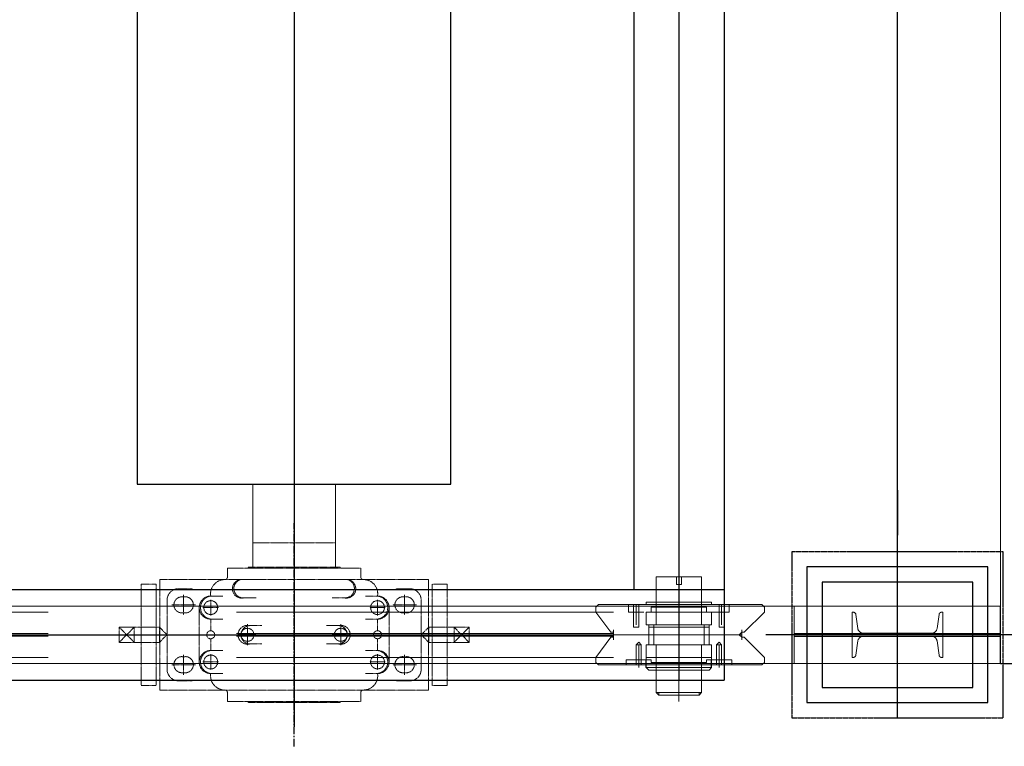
# Model space of a CAD drawing. Header units: inches. Extents: x -204116 to 930598, y -391373 to 256461.
# Tile 129 of 225: x 361066 to 362699, y -207709 to -206504. Entities that reach past the tile are written whole.
import ezdxf
from ezdxf.lldxf.tags import DXFTag

# ---------------------------------------------------------------- set-up
doc = ezdxf.new("R2010")
doc.units = ezdxf.units.IN
doc.header["$LTSCALE"] = 10
doc.header["$MEASUREMENT"] = 0
for name, pattern in [('CENTER', [2, 1.25, -0.25, 0.25, -0.25]), ('HIDDEN', [0.375, 0.25, -0.125]), ('PHANTOM', [2.5, 1.25, -0.25, 0.25, -0.25, 0.25, -0.25]), ('PHANTOM2', [1.25, 0.625, -0.125, 0.125, -0.125, 0.125, -0.125])]:
    doc.linetypes.add(name, pattern=pattern)
for name, color, linetype, lineweight in [('cen', 2, 'CENTER2', 25), ('P', 5, 'PHANTOM2', 9), ('PHAN', 8, 'PHANTOM2', 5)]:
    doc.layers.add(name, color=color, linetype=linetype, lineweight=lineweight)
doc.layers.add('FDN', color=8, linetype='PHANTOM')
doc.layers.add('LAYER_17564_42344', color=7, linetype='Continuous')
tags = doc.linetypes.add('CENTER2', pattern=[1.125, 0.75, -0.125, 0.125, -0.125]).pattern_tags.tags
tags[10:11] = [DXFTag(74, 4), DXFTag(75, 0), DXFTag(340, '0'), DXFTag(46, 1.0), DXFTag(50, 0.0), DXFTag(44, 0.0), DXFTag(45, 0.0)]
tags[8:9] = [DXFTag(74, 4), DXFTag(75, 0), DXFTag(340, '0'), DXFTag(46, 1.0), DXFTag(50, 0.0), DXFTag(44, 0.0), DXFTag(45, 0.0)]
tags[6:7] = [DXFTag(74, 4), DXFTag(75, 0), DXFTag(340, '0'), DXFTag(46, 1.0), DXFTag(50, 0.0), DXFTag(44, 0.0), DXFTag(45, 0.0)]
tags[4:5] = [DXFTag(74, 4), DXFTag(75, 0), DXFTag(340, '0'), DXFTag(46, 1.0), DXFTag(50, 0.0), DXFTag(44, 0.0), DXFTag(45, 0.0)]

# ---------------------------------------------------------------- blocks, each defined once
blk = doc.blocks.new('TakeUp Plan')
for p, q in [((713, 1125, -2), (713, -1125, -2)), ((563, 975, -2), (563, -975, -2)), ((-750.6, -975, -2), (713, -975, -2)), ((1171.4, -1097.5, -2.1), (1171.4, -1002.5, -2.1)), ((583.8, -1104.2, -2), (583.8, -1091.7, -2)), ((692.2, -1104.2, -2), (692.2, -1091.7, -2)), ((1171.4, -1097.5, -2), (1245.9, -1097.5, -6.5)), ((-750.6, -1125, -2), (713, -1125, -2))]:
    blk.add_line(p, q)
at = {"color": 1, "linetype": 'CENTER'}
blk.add_line((0, -1235, -2), (0, -865, -2), dxfattribs=at)
blk.add_line((0, -1235, -2), (0, -865, -2), dxfattribs=at)
at = {"color": 1}
blk.add_line((1218.7, -1050, -2), (782.1, -1050, -2), dxfattribs=at)
at = {"elevation": -2}
for points in [[(-260, 800), (-260, -800), (260, -800), (260, 800)], [(1125.4, -962.5), (875.4, -962.5), (875.4, -1137.5), (1125.4, -1137.5)]]:
    blk.add_lwpolyline(points, close=True, dxfattribs=at)
at = {"color": 2, "elevation": -2}
blk.add_lwpolyline([(1150.4, -937.5), (850.4, -937.5), (850.4, -1162.5), (1150.4, -1162.5)], close=True, dxfattribs=at)
at = {"elevation": -2}
for points in [[(829.4, -1047.9), (1171.4, -1047.9)], [(829.4, -1052.1), (1171.4, -1052.1)]]:
    blk.add_lwpolyline(points, dxfattribs=at)
at = {"layer": 'cen', "linetype": 'CENTER', "ltscale": 500}
for p, q in [((0, 1202.7, -2), (0, -1202.7, -2)), ((1000.4, -1187.5, -2), (1000.4, 1187.5, -2)), ((638, 975, -2), (638, -1125, -2)), ((-5720.6, -1050, -2), (1175.4, -1050, -2))]:
    blk.add_line(p, q, dxfattribs=at)
at = {"layer": 'FDN', "ltscale": 0.03, "elevation": -2}
blk.add_lwpolyline([(1175.4, -912.5), (825.4, -912.5), (825.4, -1187.5), (1175.4, -1187.5)], close=True, dxfattribs=at)
at = {"layer": 'LAYER_17564_42344', "color": 251, "linetype": 'Continuous', "lineweight": 0}
for p, q in [((-68.7, -937.8, -2), (-68.7, -800, -2)), ((68.7, -937.8, -2), (68.7, -800, -2))]:
    blk.add_line(p, q, dxfattribs=at)
at = {"layer": 'P', "color": 0, "linetype": 'Continuous'}
blk.add_line((829.4, -1097.5, -2), (829.4, -1002.5, -2), dxfattribs=at)
for points, elevation in [([(1171.4, 1097.5), (1171.4, -1097.5)], -7), ([(638, -1160.5), (638, -939.5)], -2), ([(638, -943.7), (638, -1156.3)], -2), ([(600.5, -954.1), (600.5, -1033.3)], -2), ([(600.5, -954.1), (604.6, -954.1), (638, -954.1)], -2), ([(633.8, -954.1), (633.8, -966.6)], -2), ([(642.2, -954.1), (642.2, -954.1), (642.2, -954.1), (642.2, -954.1), (633.8, -954.1), (633.8, -954.1)], -2), ([(633.8, -954.1), (642.2, -954.1)], -2), ([(675.5, -954.1), (671.4, -954.1), (638, -954.1)], -2), ([(642.2, -954.1), (642.2, -966.6)], -2), ([(675.5, -954.1), (675.5, -1033.3)], -2), ([(638, -1058.3), (638, -966.6), (642.2, -966.6), (633.8, -966.6)], -2), ([(583.8, -1000), (583.8, -995.8), (588, -995.8)], -2), ([(600.5, -995.8), (588, -995.8)], -2), ([(600.5, -995.8), (600.5, -995.8), (638, -995.8)], -2), ([(600.5, -1000), (600.5, -995.8), (600.5, -995.8), (600.5, -995.8)], -2), ([(638, -1120.9), (638, -983.3)], -2), ([(638, -1120.9), (638, -983.3)], -2), ([(675.5, -995.8), (675.5, -995.8), (638, -995.8)], -2), ([(675.5, -1000), (675.5, -995.8), (675.5, -995.8), (675.5, -995.8)], -2), ([(675.5, -995.8), (688, -995.8)], -2), ([(692.2, -1000), (692.2, -995.8), (688, -995.8)], -2), ([(-5720.6, -1002.5), (1171.4, -1002.5)], -2), ([(504.6, -1000), (500.4, -1004.1)], -2), ([(500.4, -1004.1), (500.4, -1012.5), (500.4, -1012.5)], -2), ([(725.6, -1000), (504.6, -1000)], -2), ([(579.6, -1000), (554.6, -1000)], -2), ([(554.6, -1000), (554.6, -1004.1), (554.6, -1012.5), (554.6, -1012.5), (562.9, -1012.5)], -2), ([(554.6, -1004.1), (554.6, -1000)], -2), ([(554.6, -1004.1), (554.6, -1012.5), (571.3, -1012.5)], -2), ([(562.9, -1000), (562.9, -1012.5)], -2), ([(567.1, -1000), (567.1, -1012.5)], -2), ([(567.1, -1000), (567.1, -1033.3)], -2), ([(571.3, -1000), (571.3, -1012.5)], -2), ([(600.5, -1000), (600.5, -1004.1), (592.1, -1004.1)], -2), ([(592.1, -1004.1), (592.1, -1012.5)], -2), ([(638, -1004.1), (600.5, -1004.1)], -2), ([(638, -1004.1), (675.5, -1004.1)], -2), ([(675.5, -1000), (675.5, -1004.1), (683.9, -1004.1)], -2), ([(683.9, -1004.1), (683.9, -1012.5)], -2), ([(704.7, -1000), (704.7, -1012.5)], -2), ([(721.4, -1004.1), (721.4, -1012.5), (704.7, -1012.5)], -2), ([(708.9, -1000), (708.9, -1012.5)], -2), ([(708.9, -1000), (708.9, -1033.3)], -2), ([(721.4, -1000), (721.4, -1004.1), (721.4, -1012.5), (721.4, -1012.5), (713.1, -1012.5)], -2), ([(713.1, -1000), (713.1, -1012.5)], -2), ([(725.6, -1000), (775.6, -1000)], -2), ([(779.8, -1004.1), (775.6, -1000)], -2), ([(779.8, -1012.5), (779.8, -1004.1)], -2), ([(525.4, -1045.8), (500.4, -1012.5)], -2), ([(562.9, -1012.5), (562.9, -1037.5)], -2), ([(562.9, -1012.5), (562.9, -1037.5), (562.9, -1037.5)], -2), ([(571.3, -1012.5), (579.6, -1012.5)], -2), ([(571.3, -1012.5), (571.3, -1037.5)], -2), ([(571.3, -1012.5), (571.3, -1037.5)], -2), ([(638, -1033.3), (583.8, -1033.3), (583.8, -1012.5)], -2), ([(638, -1012.5), (583.8, -1012.5)], -2), ([(583.8, -1016.6), (583.8, -1033.3), (588, -1033.3), (588, -1037.5), (588, -1066.7)], -2), ([(592.1, -1012.5), (588, -1012.5)], -2), ([(638, -1033.3), (692.2, -1033.3), (692.2, -1012.5)], -2), ([(638, -1012.5), (692.2, -1012.5)], -2), ([(683.9, -1012.5), (688, -1012.5)], -2), ([(700.6, -1012.5), (688, -1012.5)], -2), ([(692.2, -1016.6), (692.2, -1033.3), (688, -1033.3), (688, -1037.5), (688, -1066.7)], -2), ([(708.9, -1012.5), (692.2, -1012.5)], -2), ([(704.7, -1012.5), (704.7, -1037.5)], -2), ([(704.7, -1012.5), (704.7, -1037.5)], -2), ([(721.4, -1012.5), (708.9, -1012.5)], -2), ([(713.1, -1012.5), (713.1, -1037.5)], -2), ([(713.1, -1012.5), (713.1, -1037.5), (713.1, -1037.5)], -2), ([(746.4, -1045.8), (779.8, -1012.5)], -2), ([(529.6, -1058.3), (529.6, -1041.7)], -2), ([(529.6, -1041.7), (529.6, -1058.3)], -2), ([(562.9, -1037.5), (571.3, -1037.5), (567.1, -1037.5), (562.9, -1037.5)], -2), ([(588, -1033.3), (583.8, -1033.3)], -2), ([(588, -1037.5), (588, -1033.3)], -2), ([(588, -1037.5), (588, -1033.3)], -2), ([(638, -1037.5), (588, -1037.5)], -2), ([(596.3, -1033.3), (596.3, -1066.7)], -2), ([(596.3, -1033.3), (638, -1033.3)], -2), ([(638, -1033.3), (600.5, -1033.3)], -2), ([(638, -1033.3), (675.5, -1033.3)], -2), ([(679.7, -1033.3), (638, -1033.3)], -2), ([(638, -1037.5), (688, -1037.5)], -2), ([(679.7, -1033.3), (679.7, -1066.7)], -2), ([(688, -1037.5), (688, -1033.3)], -2), ([(688, -1033.3), (692.2, -1033.3)], -2), ([(688, -1037.5), (688, -1033.3)], -2), ([(713.1, -1037.5), (704.7, -1037.5), (708.9, -1037.5), (713.1, -1037.5)], -2), ([(742.3, -1058.3), (742.3, -1041.7)], -2), ([(742.3, -1041.7), (742.3, -1058.3)], -2), ([(525.4, -1054.2), (500.4, -1087.5)], -2), ([(529.6, -1045.8), (525.4, -1045.8)], -2), ([(529.6, -1054.2), (525.4, -1054.2)], -2), ([(529.6, -1045.8), (529.6, -1054.2)], -2), ([(529.6, -1054.2), (529.6, -1045.8)], -2), ([(529.6, -1050), (742.3, -1050)], -2), ([(700.6, -1050), (638, -1050)], -2), ([(742.3, -1054.2), (738.1, -1050), (742.3, -1045.8)], -2), ([(742.3, -1045.8), (738.1, -1050), (742.3, -1054.2)], -2), ([(746.4, -1045.8), (742.3, -1045.8)], -2), ([(742.3, -1045.8), (746.4, -1045.8)], -2), ([(742.3, -1054.2), (746.4, -1054.2)], -2), ([(746.4, -1054.2), (742.3, -1054.2)], -2), ([(746.4, -1054.2), (779.8, -1087.5)], -2), ([(567.1, -1066.7), (575.5, -1066.7), (571.3, -1062.5), (567.1, -1066.7)], -2), ([(567.1, -1091.7), (567.1, -1066.7)], -2), ([(567.1, -1091.7), (567.1, -1066.7), (567.1, -1066.7)], -2), ([(571.3, -1091.7), (571.3, -1066.7)], -2), ([(571.3, -1104.2), (571.3, -1070.8)], -2), ([(575.5, -1091.7), (575.5, -1066.7)], -2), ([(638, -1066.7), (583.8, -1066.7)], -2), ([(583.8, -1087.5), (583.8, -1066.7), (588, -1066.7), (588, -1066.7), (588, -1066.7), (583.8, -1066.7)], -2), ([(583.8, -1070.8), (583.8, -1087.5)], -2), ([(638, -1066.7), (588, -1066.7)], -2), ([(638, -1066.7), (596.3, -1066.7)], -2), ([(638, -1066.7), (600.5, -1066.7)], -2), ([(600.5, -1066.7), (600.5, -1145.9)], -2), ([(638, -1066.7), (692.2, -1066.7)], -2), ([(638, -1066.7), (688, -1066.7)], -2), ([(638, -1066.7), (675.5, -1066.7)], -2), ([(638, -1066.7), (679.7, -1066.7)], -2), ([(638, -1120.9), (638, -1075)], -2), ([(638, -1120.9), (638, -1075)], -2), ([(675.5, -1066.7), (675.5, -1145.9)], -2), ([(692.2, -1087.5), (692.2, -1066.7), (688, -1066.7), (688, -1066.7), (688, -1066.7), (692.2, -1066.7)], -2), ([(692.2, -1070.8), (692.2, -1087.5)], -2), ([(708.9, -1066.7), (700.6, -1066.7), (704.7, -1062.5), (708.9, -1066.7)], -2), ([(700.6, -1091.7), (700.6, -1066.7)], -2), ([(704.7, -1091.7), (704.7, -1066.7)], -2), ([(704.7, -1104.2), (704.7, -1070.8)], -2), ([(708.9, -1091.7), (708.9, -1066.7)], -2), ([(708.9, -1091.7), (708.9, -1066.7), (708.9, -1066.7)], -2), ([(500.4, -1095.9), (500.4, -1087.5), (500.4, -1087.5)], -2), ([(550.4, -1100), (550.4, -1091.7)], -2), ([(550.4, -1100), (550.4, -1091.7)], -2), ([(550.4, -1091.7), (575.5, -1091.7)], -2), ([(554.6, -1091.7), (567.1, -1091.7)], -2), ([(567.1, -1091.7), (583.8, -1091.7)], -2), ([(567.1, -1100), (567.1, -1091.7)], -2), ([(571.3, -1104.2), (571.3, -1087.5)], -2), ([(575.5, -1091.7), (588, -1091.7)], -2), ([(575.5, -1100), (575.5, -1091.7)], -2), ([(583.8, -1091.7), (583.8, -1087.5), (583.8, -1091.7), (583.8, -1087.5)], -2), ([(638, -1087.5), (583.8, -1087.5)], -2), ([(592.1, -1091.7), (588, -1091.7)], -2), ([(592.1, -1095.9), (592.1, -1091.7)], -2), ([(638, -1087.5), (692.2, -1087.5)], -2), ([(683.9, -1091.7), (688, -1091.7)], -2), ([(683.9, -1095.9), (683.9, -1091.7)], -2), ([(700.6, -1091.7), (688, -1091.7)], -2), ([(692.2, -1091.7), (692.2, -1087.5), (692.2, -1091.7), (692.2, -1087.5)], -2), ([(708.9, -1091.7), (692.2, -1091.7)], -2), ([(700.6, -1100), (700.6, -1091.7)], -2), ([(725.6, -1091.7), (700.6, -1091.7)], -2), ([(704.7, -1104.2), (704.7, -1087.5)], -2), ([(721.4, -1091.7), (708.9, -1091.7)], -2), ([(708.9, -1100), (708.9, -1091.7)], -2), ([(725.6, -1100), (725.6, -1091.7)], -2), ([(725.6, -1100), (725.6, -1091.7)], -2), ([(779.8, -1087.5), (779.8, -1095.9)], -2), ([(-5720.6, -1097.5), (1171.4, -1097.5)], -2), ([(504.6, -1100), (500.4, -1095.9)], -2), ([(638, -1100), (504.6, -1100)], -2), ([(550.4, -1100), (550.4, -1095.9)], -2), ([(583.8, -1104.2), (583.8, -1104.2), (588, -1108.4)], -2), ([(583.8, -1104.2), (638, -1104.2)], -2), ([(600.5, -1108.4), (588, -1108.4)], -2), ([(592.1, -1095.9), (592.1, -1095.9), (600.5, -1095.9)], -2), ([(600.5, -1104.2), (600.5, -1104.2), (600.5, -1108.4), (600.5, -1104.2), (600.5, -1100), (600.5, -1100), (600.5, -1095.9)], -2), ([(638, -1095.9), (600.5, -1095.9)], -2), ([(600.5, -1108.4), (600.5, -1108.4), (638, -1108.4)], -2), ([(638, -1095.9), (675.5, -1095.9)], -2), ([(771.4, -1100), (638, -1100)], -2), ([(692.2, -1104.2), (638, -1104.2)], -2), ([(675.5, -1108.4), (675.5, -1108.4), (638, -1108.4)], -2), ([(683.9, -1095.9), (683.9, -1095.9), (675.5, -1095.9)], -2), ([(675.5, -1104.2), (675.5, -1104.2), (675.5, -1108.4), (675.5, -1104.2), (675.5, -1100), (675.5, -1100), (675.5, -1095.9)], -2), ([(675.5, -1108.4), (688, -1108.4)], -2), ([(692.2, -1104.2), (692.2, -1104.2), (688, -1108.4)], -2), ([(696.4, -1100), (721.4, -1100)], -2), ([(721.4, -1100), (725.6, -1100)], -2), ([(725.6, -1100), (725.6, -1095.9)], -2), ([(725.6, -1100), (775.6, -1100)], -2), ([(779.8, -1095.9), (775.6, -1100)], -2), ([(671.4, -1150.1), (671.4, -1145.9), (600.5, -1145.9), (604.6, -1150.1), (671.4, -1150.1)], -2), ([(604.6, -1150.1), (604.6, -1145.9), (675.5, -1145.9), (671.4, -1150.1), (604.6, -1150.1)], -2)]:
    blk.add_lwpolyline(points, dxfattribs=dict(at, elevation=elevation))
at = {"layer": 'P', "color": 2, "linetype": 'HIDDEN', "ltscale": 250, "elevation": -2}
for points in [[(-5720.6, -1012.5), (829.4, -1012.5)], [(-5720.6, -1047.9), (825.4, -1047.9)], [(-5720.6, -1052.1), (825.4, -1052.1)], [(-5720.6, -1087.5), (829.4, -1087.5)]]:
    blk.add_lwpolyline(points, dxfattribs=at)
blk.add_lwpolyline([(925.4, -1087.5), (925.4, -1012.5), (927, -1012.5, -0.373885), (931.5, -1016.4), (934.8, -1039.8, 0.373885), (943.7, -1047.5), (1057.1, -1047.5, 0.373885), (1066, -1039.8), (1069.3, -1016.4, -0.373885), (1073.8, -1012.5), (1075.4, -1012.5), (1075.4, -1087.5), (1073.8, -1087.5, -0.373885), (1069.3, -1083.6), (1066, -1060.2, 0.373885), (1057.1, -1052.5), (943.7, -1052.5, 0.373885), (934.8, -1060.2), (931.5, -1083.6, -0.373885), (927, -1087.5)], format="xyb", close=True, dxfattribs=at)
at = {"layer": 'PHAN', "ltscale": 0.130467}
for p, q in [((-68.7, -897.3, -2), (0, -897.3, -2)), ((-68.7, -937.8, -2), (-68.7, -897.3, -2)), ((-68.7, -897.3, -2), (0, -897.3, -2)), ((-68.7, -937.8, -2), (-68.7, -897.3, -2)), ((68.7, -897.3, -2), (0, -897.3, -2)), ((68.7, -897.3, -2), (0, -897.3, -2)), ((68.7, -937.8, -2), (68.7, -897.3, -2)), ((68.7, -937.8, -2), (68.7, -897.3, -2)), ((-110.7, -939.3, -2), (0, -939.3, -2)), ((-110.7, -954.6, -2), (-110.7, -939.3, -2)), ((-76.3, -939.3, -2), (-76.3, -938.5, -2)), ((-75.6, -937.8, -2), (0, -937.8, -2)), ((75.6, -937.8, -2), (0, -937.8, -2)), ((110.7, -939.3, -2), (0, -939.3, -2)), ((76.3, -939.3, -2), (76.3, -938.5, -2)), ((110.7, -954.6, -2), (110.7, -939.3, -2)), ((-222.6, -958.4, -2), (0, -958.4, -2)), ((-222.6, -1141.6, -2), (-222.6, -958.4, -2)), ((-79.5, -958.4, -2), (-59.5, -958.4, -2)), ((222.6, -958.4, -2), (0, -958.4, -2)), ((79.5, -958.4, -2), (59.5, -958.4, -2)), ((222.6, -1141.6, -2), (222.6, -958.4, -2)), ((-253.5, -966, -2), (-253.5, -1134, -2)), ((-253.5, -966, -2), (-229, -966, -2)), ((-229, -966, -2), (-229, -1134, -2)), ((-191.6, -973.7, -2), (-168.6, -973.7, -2)), ((191.6, -973.7, -2), (168.6, -973.7, -2)), ((229, -1134, -2), (229, -966, -2)), ((253.5, -966, -2), (229, -966, -2)), ((253.5, -1134, -2), (253.5, -966, -2)), ((-210.7, -1107.3, -2), (-210.7, -992.7, -2)), ((-185.9, -987, -2), (-180.5, -987, -2)), ((-183.2, -1017, -2), (-183.2, -983.8, -2)), ((-138.3, -985.8, -2), (-118.3, -985.8, -2)), ((-138.3, -1017.8, -2), (-138.3, -992, -2)), ((-83, -988.7, -2), (-62.8, -988.7, -2)), ((83, -988.7, -2), (62.8, -988.7, -2)), ((138.3, -985.8, -2), (118.3, -985.8, -2)), ((138.3, -1017.8, -2), (138.3, -992, -2)), ((185.9, -987, -2), (180.5, -987, -2)), ((183.2, -1017, -2), (183.2, -983.8, -2)), ((210.7, -1107.3, -2), (210.7, -992.7, -2)), ((-202.7, -1000.4, -2), (-163.7, -1000.4, -2)), ((-157.4, -1095.1, -2), (-157.4, -1004.9, -2)), ((-151.2, -1004.9, -2), (-125.5, -1004.9, -2)), ((151.2, -1004.9, -2), (125.5, -1004.9, -2)), ((157.4, -1095.1, -2), (157.4, -1004.9, -2)), ((202.7, -1000.4, -2), (163.7, -1000.4, -2)), ((-185.9, -1013.7, -2), (-180.5, -1013.7, -2)), ((-138.3, -1024, -2), (-118.1, -1024, -2)), ((-138.3, -1043.4, -2), (-138.3, -1024, -2)), ((138.3, -1024, -2), (118.1, -1024, -2)), ((138.3, -1043.4, -2), (138.3, -1024, -2)), ((185.9, -1013.7, -2), (180.5, -1013.7, -2)), ((-290.3, -1062.6, -2), (-290.3, -1037.4, -2)), ((-290.3, -1037.4, -2), (-223.3, -1037.4, -2)), ((-265.1, -1062.6, -2), (-290.3, -1037.4, -2)), ((-265.1, -1037.4, -2), (-290.3, -1062.6, -2)), ((-265.1, -1062.6, -2), (-265.1, -1037.4, -2)), ((-223.3, -1037.4, -2), (-210.7, -1050, -2)), ((-223.3, -1062.6, -2), (-223.3, -1037.4, -2)), ((-77.4, -1067.4, -2), (-77.4, -1032.6, -2)), ((-73.9, -1034.8, -2), (-53.6, -1034.8, -2)), ((73.9, -1034.8, -2), (53.6, -1034.8, -2)), ((77.4, -1067.4, -2), (77.4, -1032.6, -2)), ((223.3, -1037.4, -2), (210.7, -1050, -2)), ((290.3, -1037.4, -2), (223.3, -1037.4, -2)), ((223.3, -1062.6, -2), (223.3, -1037.4, -2)), ((265.1, -1062.6, -2), (290.3, -1037.4, -2)), ((265.1, -1037.4, -2), (290.3, -1062.6, -2)), ((265.1, -1062.6, -2), (265.1, -1037.4, -2)), ((290.3, -1062.6, -2), (290.3, -1037.4, -2)), ((-210.7, -1050, -2), (-223.3, -1062.6, -2)), ((0, -1050, -2), (-221.4, -1050, -2)), ((-138.3, -1076, -2), (-138.3, -1056.6, -2)), ((-90.8, -1048.5, -2), (-65.6, -1048.5, -2)), ((-90.8, -1051.5, -2), (-65.6, -1051.5, -2)), ((0, -1050, -2), (221.4, -1050, -2)), ((90.8, -1048.5, -2), (65.6, -1048.5, -2)), ((90.8, -1051.5, -2), (65.6, -1051.5, -2)), ((138.3, -1076, -2), (138.3, -1056.6, -2)), ((210.7, -1050, -2), (223.3, -1062.6, -2)), ((-223.3, -1062.6, -2), (-290.3, -1062.6, -2)), ((-138.3, -1076, -2), (-118.1, -1076, -2)), ((-73.9, -1065.2, -2), (-53.6, -1065.2, -2)), ((73.9, -1065.2, -2), (53.6, -1065.2, -2)), ((138.3, -1076, -2), (118.1, -1076, -2)), ((223.3, -1062.6, -2), (290.3, -1062.6, -2)), ((-185.9, -1086.3, -2), (-180.5, -1086.3, -2)), ((-183.2, -1083, -2), (-183.2, -1116.2, -2)), ((-138.3, -1082.2, -2), (-138.3, -1108, -2)), ((138.3, -1082.2, -2), (138.3, -1108, -2)), ((185.9, -1086.3, -2), (180.5, -1086.3, -2)), ((183.2, -1083, -2), (183.2, -1116.2, -2)), ((-202.7, -1099.6, -2), (-163.7, -1099.6, -2)), ((-151.2, -1095.1, -2), (-125.5, -1095.1, -2)), ((151.2, -1095.1, -2), (125.5, -1095.1, -2)), ((202.7, -1099.6, -2), (163.7, -1099.6, -2)), ((-191.6, -1126.3, -2), (-168.7, -1126.3, -2)), ((-185.9, -1113, -2), (-180.5, -1113, -2)), ((-138.3, -1114.2, -2), (-118.3, -1114.2, -2)), ((138.3, -1114.2, -2), (118.3, -1114.2, -2)), ((191.6, -1126.3, -2), (168.7, -1126.3, -2)), ((185.9, -1113, -2), (180.5, -1113, -2)), ((-253.5, -1134, -2), (-229, -1134, -2)), ((-222.6, -1141.6, -2), (0, -1141.6, -2)), ((222.6, -1141.6, -2), (0, -1141.6, -2)), ((253.5, -1134, -2), (229, -1134, -2)), ((-110.7, -1145.4, -2), (-110.7, -1160.7, -2)), ((110.7, -1145.4, -2), (110.7, -1160.7, -2)), ((-110.7, -1160.7, -2), (0, -1160.7, -2)), ((-76.3, -1160.7, -2), (-76.3, -1161.5, -2)), ((-75.6, -1162.2, -2), (0, -1162.2, -2)), ((110.7, -1160.7, -2), (0, -1160.7, -2)), ((75.6, -1162.2, -2), (0, -1162.2, -2)), ((76.3, -1160.7, -2), (76.3, -1161.5, -2))]:
    blk.add_line(p, q, dxfattribs=at)
for centre, radius in [((-138.3, -1004.9, -2), 11.5), ((138.3, -1004.9, -2), 11.5), ((-138.3, -1050, -2), 6.64), ((138.3, -1050, -2), 6.64), ((-138.3, -1095.1, -2), 11.5), ((138.3, -1095.1, -2), 11.5)]:
    blk.add_circle(centre, radius, dxfattribs=at)
for centre, radius, start, end in [((-75.6, -938.5, -2), 0.763, 90, 180), ((75.6, -938.5, -2), 0.763, 0, 90), ((-114.9, -982.1, -2), 23.7, 89.3517, 189.0758), ((-114.5, -954.6, -2), 3.82, 270, 0), ((-86.7, -973.7, -2), 15.5, 98.5899, 283.5077), ((-84.4, -973.3, -2), 15.5, 107.0347, 275.063), ((86.7, -973.7, -2), 15.5, 256.4923, 81.4101), ((84.4, -973.3, -2), 15.5, 264.937, 72.9653), ((114.5, -954.6, -2), 3.82, 180, 270), ((114.9, -982.1, -2), 23.7, 350.9242, 90.6483), ((-191.6, -992.7, -2), 19.1, 90, 180), ((191.6, -992.7, -2), 19.1, 0, 90), ((-185.9, -1000.4, -2), 13.4, 90, 270), ((-180.5, -1000.4, -2), 13.4, 270, 90), ((-138.3, -1004.9, -2), 19.1, 90, 270), ((-136, -1004.9, -2), 19.2, 96.9134, 263.0866), ((136, -1004.9, -2), 19.2, 276.9134, 83.0866), ((138.3, -1004.9, -2), 19.1, 270, 90), ((180.5, -1000.4, -2), 13.4, 90, 270), ((185.9, -1000.4, -2), 13.4, 270, 90), ((-77.4, -1050, -2), 15.6, 76.9634, 283.0366), ((-73, -1050, -2), 15.2, 93.3003, 174.2336), ((-77.4, -1050, -2), 10.8, 8.1206, 171.8794), ((77.4, -1050, -2), 10.8, 8.1206, 171.8794), ((77.4, -1050, -2), 15.6, 256.9634, 103.0366), ((73, -1050, -2), 15.2, 5.7664, 86.6997), ((-90.8, -1050.8, -2), 2.29, 90, 160.5288), ((-90.8, -1049.2, -2), 2.29, 199.4712, 270), ((-73, -1050, -2), 15.2, 185.7664, 266.6997), ((-77.4, -1050, -2), 10.8, 188.1206, 351.8794), ((-65.6, -1050.8, -2), 2.29, 19.4712, 90), ((-65.6, -1049.2, -2), 2.29, 270, 340.5288), ((65.6, -1050.8, -2), 2.29, 90, 160.5288), ((65.6, -1049.2, -2), 2.29, 199.4712, 270), ((77.4, -1050, -2), 10.8, 188.1206, 351.8794), ((73, -1050, -2), 15.2, 273.3003, 354.2336), ((90.8, -1050.8, -2), 2.29, 19.4712, 90), ((90.8, -1049.2, -2), 2.29, 270, 340.5288), ((-138.3, -1095.1, -2), 19.1, 90, 270), ((-136, -1095.1, -2), 19.2, 96.9134, 263.0866), ((138.3, -1095.1, -2), 19.1, 270, 90), ((136, -1095.1, -2), 19.2, 276.9134, 83.0866), ((-185.9, -1099.6, -2), 13.4, 90, 270), ((-180.5, -1099.6, -2), 13.4, 270, 90), ((180.5, -1099.6, -2), 13.4, 90, 270), ((185.9, -1099.6, -2), 13.4, 270, 90), ((-191.6, -1107.3, -2), 19.1, 180, 270), ((191.6, -1107.3, -2), 19.1, 270, 0), ((-114.9, -1117.9, -2), 23.7, 170.9242, 270.6483), ((114.9, -1117.9, -2), 23.7, 269.3517, 9.0758), ((-114.5, -1145.4, -2), 3.82, 0, 90), ((114.5, -1145.4, -2), 3.82, 90, 180), ((-75.6, -1161.5, -2), 0.763, 180, 270), ((75.6, -1161.5, -2), 0.763, 270, 0)]:
    blk.add_arc(centre, radius, start, end, dxfattribs=at)

msp = doc.modelspace()

# ---------------------------------------------------------------- linework, layer by layer
msp.add_line((362521.4, -207284.3, -0.1), (362521.4, -207359.3, -0.1))

# ---------------------------------------------------------------- block references
msp.add_blockref('TakeUp Plan', (361521, -206474.3))

doc.saveas('drawing.dxf')
